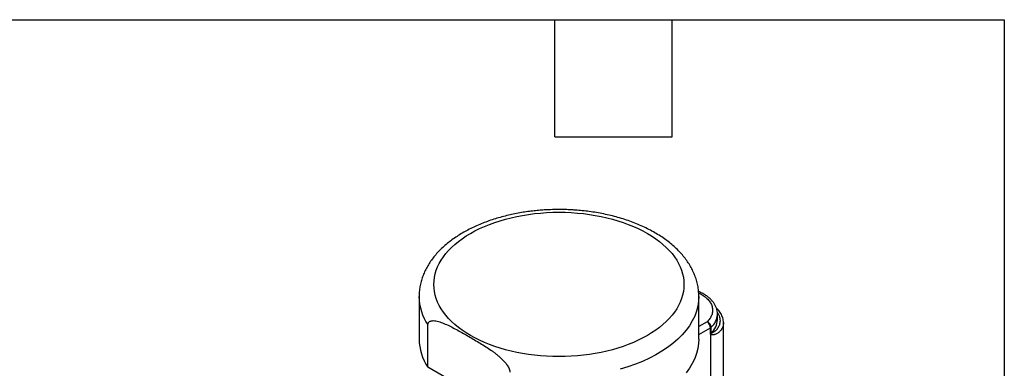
# Model space of a CAD drawing. Header units: inches. Extents: x 2 to 108, y 2 to 83.
# Tile 27 of 27: x 82.31 to 107.5, y 73.58 to 82.5. Entities that reach past the tile are written whole.
import ezdxf

# ---------------------------------------------------------------- set-up
doc = ezdxf.new("R2010")
doc.units = ezdxf.units.IN
doc.header["$LTSCALE"] = 10
doc.header["$MEASUREMENT"] = 0
doc.layers.add('TEXT', color=140, linetype='Continuous', lineweight=25)

msp = doc.modelspace()

# ---------------------------------------------------------------- linework, layer by layer
for p, q in [((92.524, 75.416), (92.524, 74.33)), ((99.684, 75.421), (99.684, 75.416)), ((99.684, 74.33), (99.684, 75.416)), ((100.161, 74.823), (100.161, 74.966)), ((100.161, 74.957), (100.161, 74.966)), ((92.751, 73.607), (92.751, 74.693)), ((99.894, 74.771), (99.684, 74.65)), ((99.684, 74.446), (99.982, 74.618)), ((99.982, 74.475), (99.982, 74.618)), ((100.001, 74.489), (100.001, 74.632)), ((100.314, 72.839), (100.314, 74.751)), ((99.993, 73.024), (99.993, 74.448)), ((93.645, 73.09), (92.751, 73.607))]:
    msp.add_line(p, q)
at = {"flags": 128}
for points in [[(99.684, 75.416), (99.678, 75.299), (99.659, 75.171), (99.625, 75.043), (99.578, 74.917), (99.517, 74.793), (99.443, 74.671), (99.356, 74.553), (99.257, 74.437), (99.145, 74.326), (99.021, 74.218), (98.886, 74.116), (98.74, 74.018), (98.584, 73.926), (98.418, 73.84), (98.243, 73.759), (98.06, 73.686), (97.869, 73.618), (97.672, 73.558)], [(99.684, 74.33), (99.678, 74.213), (99.659, 74.085), (99.625, 73.957), (99.578, 73.831), (99.517, 73.707), (99.443, 73.585), (99.356, 73.467)]]:
    msp.add_lwpolyline(points, dxfattribs=at)
for centre, radius, start, end in [((93.85, 75.434), 1.327, 180.7257, 213.9983), ((99.696, 74.984), 0.466, 310.9146, 356.6594), ((99.791, 74.609), 0.192, 2.6055, 57.3945), ((99.841, 74.62), 0.16, 4.4198, 70.8104), ((99.935, 74.702), 0.0969, 299.5527, 313.4371), ((99.698, 74.84), 0.463, 310.8511, 357.9362), ((93.851, 74.349), 1.327, 180.784, 213.9971), ((99.935, 74.559), 0.0969, 299.5527, 313.4371), ((99.876, 74.531), 0.144, 324.4541, 339.8371)]:
    msp.add_arc(centre, radius, start, end)
for points, knots in [([(96.104, 77.644), (96.032, 77.643), (95.931, 77.642), (95.782, 77.635), (95.655, 77.627), (95.504, 77.614), (95.347, 77.596), (95.184, 77.572), (95.018, 77.543), (94.851, 77.508), (94.683, 77.467), (94.517, 77.42), (94.354, 77.368), (94.193, 77.309), (94.036, 77.246), (93.884, 77.176), (93.737, 77.101), (93.596, 77.021), (93.462, 76.935), (93.334, 76.844), (93.214, 76.748), (93.102, 76.648), (92.998, 76.543), (92.904, 76.433), (92.819, 76.319), (92.744, 76.202), (92.679, 76.081), (92.625, 75.957), (92.582, 75.831), (92.55, 75.702), (92.531, 75.571), (92.523, 75.476), (92.525, 75.425), (92.525, 75.418)], [0, 0, 0, 0, 0.039293, 0.05523, 0.081666, 0.109088, 0.138474, 0.169107, 0.2007, 0.233024, 0.265921, 0.299273, 0.332995, 0.367022, 0.401306, 0.435807, 0.470493, 0.505338, 0.540317, 0.575397, 0.610547, 0.64573, 0.680911, 0.71605, 0.751112, 0.786068, 0.820906, 0.855635, 0.890292, 0.92494, 0.959671, 0.994599, 1, 1, 1, 1]), ([(99.683, 75.422), (99.682, 75.457), (99.681, 75.538), (99.665, 75.664), (99.635, 75.8), (99.592, 75.936), (99.536, 76.066), (99.47, 76.191), (99.396, 76.31), (99.311, 76.425), (99.215, 76.537), (99.109, 76.645), (98.993, 76.749), (98.869, 76.848), (98.736, 76.942), (98.595, 77.031), (98.446, 77.114), (98.291, 77.192), (98.13, 77.264), (97.962, 77.329), (97.79, 77.389), (97.614, 77.443), (97.433, 77.49), (97.251, 77.531), (97.067, 77.565), (96.883, 77.593), (96.704, 77.614), (96.545, 77.628), (96.404, 77.637), (96.262, 77.642), (96.162, 77.643), (96.104, 77.644)], [0, 0, 0, 0, 0.028001, 0.06376, 0.100098, 0.137157, 0.175063, 0.209877, 0.245079, 0.280644, 0.316524, 0.352656, 0.388973, 0.425407, 0.461901, 0.498405, 0.534875, 0.571282, 0.607607, 0.643833, 0.679943, 0.715914, 0.751712, 0.787277, 0.822492, 0.857113, 0.890514, 0.922441, 0.945108, 0.968147, 1, 1, 1, 1]), ([(93.841, 77.033), (94.441, 77.379), (95.255, 77.574), (96.953, 77.574), (97.767, 77.379), (98.967, 76.687), (99.304, 76.217), (99.304, 75.237), (98.967, 74.767), (98.367, 74.42)], [0, 0, 0, 0, 0.25, 0.25, 0.5, 0.5, 0.75, 0.75, 1, 1, 1, 1]), ([(98.367, 74.42), (97.767, 74.074), (96.953, 73.879), (95.255, 73.879), (94.441, 74.074), (93.241, 74.767), (92.904, 75.237), (92.904, 76.217), (93.241, 76.687), (93.841, 77.033)], [0, 0, 0, 0, 0.25, 0.25, 0.5, 0.5, 0.75, 0.75, 1, 1, 1, 1]), ([(100.16, 74.955), (100.161, 74.959), (100.163, 74.988), (100.156, 75.044), (100.138, 75.118), (100.107, 75.189), (100.067, 75.256), (100.016, 75.319), (99.955, 75.378), (99.886, 75.433), (99.809, 75.482), (99.739, 75.519), (99.693, 75.538), (99.678, 75.545)], [0, 0, 0, 0, 0.016912, 0.119675, 0.226908, 0.326424, 0.427691, 0.530493, 0.634284, 0.738428, 0.842405, 0.945744, 1, 1, 1, 1]), ([(99.68, 75.507), (99.702, 75.497), (99.764, 75.468), (99.85, 75.407), (99.936, 75.326), (99.998, 75.236), (100.034, 75.139), (100.04, 75.04), (100.017, 74.943), (99.97, 74.852), (99.919, 74.798), (99.894, 74.771)], [0, 0, 0, 0, 0.058977, 0.170932, 0.287611, 0.407669, 0.529489, 0.651309, 0.771366, 0.888045, 1, 1, 1, 1]), ([(100.314, 74.751), (100.31, 74.791), (100.304, 74.868), (100.253, 74.98), (100.196, 75.066), (100.149, 75.109), (100.134, 75.123)], [0, 0, 0, 0, 0.308052, 0.599534, 0.870006, 1, 1, 1, 1]), ([(100.158, 75.009), (100.163, 75.002), (100.183, 74.975), (100.203, 74.925), (100.222, 74.86), (100.227, 74.798), (100.222, 74.743), (100.21, 74.695), (100.192, 74.65), (100.173, 74.617), (100.156, 74.592), (100.142, 74.574), (100.129, 74.559), (100.115, 74.545), (100.089, 74.521), (100.059, 74.5), (100.027, 74.484), (100.016, 74.483), (100.011, 74.482)], [0, 0, 0, 0, 0.033186, 0.140881, 0.248158, 0.354937, 0.44189, 0.52447, 0.602729, 0.676728, 0.712991, 0.747233, 0.779474, 0.809732, 0.838026, 0.939935, 0.975025, 1, 1, 1, 1]), ([(92.751, 74.693), (92.751, 74.707), (92.753, 74.72), (92.758, 74.736), (92.761, 74.742), (92.766, 74.751), (92.769, 74.755), (92.779, 74.767), (92.787, 74.774), (92.804, 74.784), (92.813, 74.788), (92.832, 74.794), (92.842, 74.796), (92.863, 74.799), (92.873, 74.8), (92.905, 74.8), (92.928, 74.798), (92.973, 74.79), (92.996, 74.785), (93.043, 74.772), (93.066, 74.764), (93.136, 74.74), (93.184, 74.72), (93.278, 74.677), (93.326, 74.654), (93.421, 74.605), (93.468, 74.58), (93.564, 74.528), (93.611, 74.501), (93.707, 74.447), (93.802, 74.393), (93.898, 74.337), (93.993, 74.281), (94.041, 74.252), (94.136, 74.194), (94.184, 74.164), (94.279, 74.103), (94.327, 74.071), (94.398, 74.021), (94.422, 74.004), (94.469, 73.969), (94.493, 73.95), (94.539, 73.913), (94.563, 73.893), (94.609, 73.853), (94.631, 73.831), (94.676, 73.787), (94.698, 73.763), (94.73, 73.726), (94.741, 73.713), (94.761, 73.687), (94.771, 73.673), (94.79, 73.646), (94.799, 73.631), (94.815, 73.602), (94.823, 73.586), (94.832, 73.563), (94.835, 73.556), (94.841, 73.54), (94.843, 73.532), (94.847, 73.517), (94.848, 73.51), (94.85, 73.495), (94.85, 73.488), (94.85, 73.481)], [0, 0, 0, 0, 0.015625, 0.015625, 0.023438, 0.023438, 0.03125, 0.03125, 0.046875, 0.046875, 0.0625, 0.0625, 0.078125, 0.078125, 0.09375, 0.09375, 0.125, 0.125, 0.15625, 0.15625, 0.1875, 0.1875, 0.25, 0.25, 0.3125, 0.3125, 0.375, 0.375, 0.4375, 0.4375, 0.5, 0.5625, 0.5625, 0.625, 0.625, 0.6875, 0.6875, 0.75, 0.75, 0.78125, 0.78125, 0.8125, 0.8125, 0.84375, 0.84375, 0.875, 0.875, 0.90625, 0.90625, 0.921875, 0.921875, 0.9375, 0.9375, 0.953125, 0.953125, 0.96875, 0.96875, 0.976562, 0.976562, 0.984375, 0.984375, 0.992187, 0.992187, 1, 1, 1, 1]), ([(100.313, 74.752), (100.313, 74.749), (100.315, 74.728), (100.309, 74.692), (100.298, 74.646), (100.28, 74.605), (100.257, 74.569), (100.232, 74.537), (100.203, 74.508), (100.172, 74.484), (100.139, 74.464), (100.109, 74.451), (100.085, 74.443), (100.066, 74.438), (100.043, 74.435), (100.017, 74.435), (100, 74.444), (99.993, 74.448)], [0, 0, 0, 0, 0.020701, 0.125613, 0.223811, 0.316466, 0.403611, 0.485284, 0.561535, 0.640987, 0.713796, 0.780096, 0.819775, 0.856358, 0.889928, 0.951939, 1, 1, 1, 1]), ([(99.993, 74.448), (99.992, 74.449), (99.991, 74.451), (99.988, 74.454), (99.987, 74.457), (99.985, 74.46), (99.984, 74.464), (99.983, 74.467), (99.983, 74.471), (99.982, 74.474), (99.982, 74.475)], [0, 0, 0, 0, 0.141699, 0.277284, 0.40733, 0.53249, 0.653494, 0.771152, 0.886342, 1, 1, 1, 1])]:
    msp.add_open_spline(points, degree=3, knots=knots)
msp.add_open_spline([(100.011, 74.482), (100.005, 74.482), (100.001, 74.484), (100.001, 74.489)], degree=3)
at = {"layer": 'TEXT'}
for p, q in [((2.5, 82.5), (107.5, 82.5)), ((96, 79.5), (96, 82.5)), ((99, 79.5), (99, 82.5)), ((107.5, 82.5), (107.5, 2.5)), ((96, 79.5), (99, 79.5))]:
    msp.add_line(p, q, dxfattribs=at)

doc.saveas('drawing.dxf')
